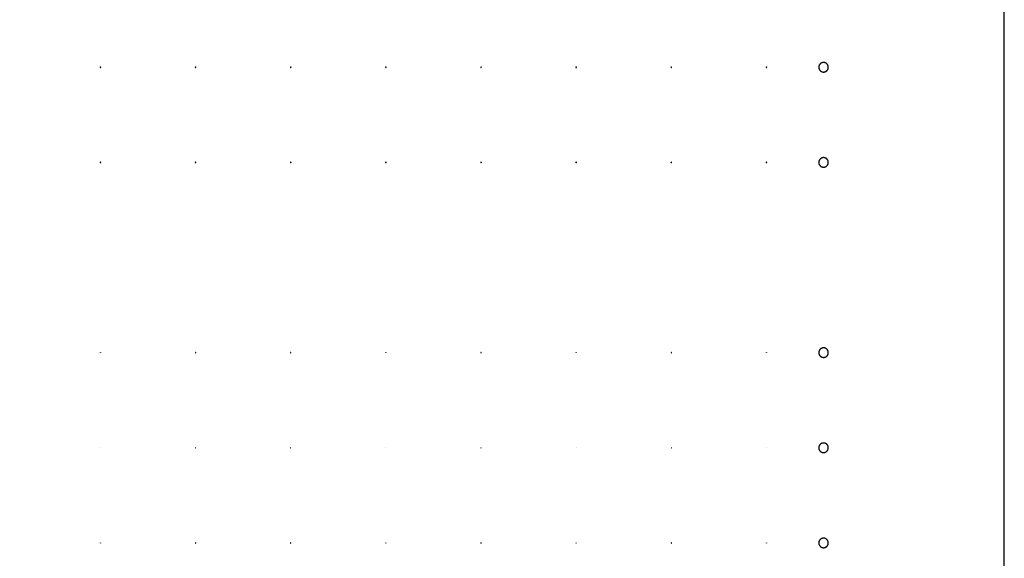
# Model space of a CAD drawing. Header units: millimetres. Extents: x 0 to 80, y 0 to 105.
# Tile 79 of 143: x 69.65 to 80, y 46.84 to 52.5. Entities that reach past the tile are written whole.
import ezdxf

# ---------------------------------------------------------------- set-up
doc = ezdxf.new("R2010")
doc.units = ezdxf.units.MM
doc.layers.add('CHROME', color=7, linetype='Continuous')
doc.layers.add('OUTLINE', color=1, linetype='Continuous')

msp = doc.modelspace()

# ---------------------------------------------------------------- linework, layer by layer
at = {"layer": 'CHROME'}
for points in [[(70.503, 52), (70.502, 52), (70.502, 52.001), (70.502, 52.001), (70.502, 52.002), (70.501, 52.002), (70.501, 52.002), (70.5, 52.002), (70.5, 52.003), (70.5, 52.002), (70.499, 52.002), (70.499, 52.002), (70.498, 52.002), (70.498, 52.001), (70.498, 52.001), (70.498, 52), (70.497, 52), (70.498, 52), (70.498, 51.999), (70.498, 51.999), (70.498, 51.998), (70.499, 51.998), (70.499, 51.998), (70.5, 51.998), (70.5, 51.997), (70.5, 51.998), (70.501, 51.998), (70.501, 51.998), (70.502, 51.998), (70.502, 51.999), (70.502, 51.999), (70.502, 52)], [(71.503, 52), (71.502, 52), (71.502, 52.001), (71.502, 52.001), (71.502, 52.002), (71.501, 52.002), (71.501, 52.002), (71.5, 52.002), (71.5, 52.003), (71.5, 52.002), (71.499, 52.002), (71.499, 52.002), (71.498, 52.002), (71.498, 52.001), (71.498, 52.001), (71.498, 52), (71.497, 52), (71.498, 52), (71.498, 51.999), (71.498, 51.999), (71.498, 51.998), (71.499, 51.998), (71.499, 51.998), (71.5, 51.998), (71.5, 51.997), (71.5, 51.998), (71.501, 51.998), (71.501, 51.998), (71.502, 51.998), (71.502, 51.999), (71.502, 51.999), (71.502, 52)], [(72.503, 52), (72.502, 52), (72.502, 52.001), (72.502, 52.001), (72.502, 52.002), (72.501, 52.002), (72.501, 52.002), (72.5, 52.002), (72.5, 52.003), (72.5, 52.002), (72.499, 52.002), (72.499, 52.002), (72.498, 52.002), (72.498, 52.001), (72.498, 52.001), (72.498, 52), (72.497, 52), (72.498, 52), (72.498, 51.999), (72.498, 51.999), (72.498, 51.998), (72.499, 51.998), (72.499, 51.998), (72.5, 51.998), (72.5, 51.997), (72.5, 51.998), (72.501, 51.998), (72.501, 51.998), (72.502, 51.998), (72.502, 51.999), (72.502, 51.999), (72.502, 52)], [(73.503, 52), (73.502, 52), (73.502, 52.001), (73.502, 52.001), (73.502, 52.002), (73.501, 52.002), (73.501, 52.002), (73.5, 52.002), (73.5, 52.003), (73.5, 52.002), (73.499, 52.002), (73.499, 52.002), (73.498, 52.002), (73.498, 52.001), (73.498, 52.001), (73.498, 52), (73.497, 52), (73.498, 52), (73.498, 51.999), (73.498, 51.999), (73.498, 51.998), (73.499, 51.998), (73.499, 51.998), (73.5, 51.998), (73.5, 51.997), (73.5, 51.998), (73.501, 51.998), (73.501, 51.998), (73.502, 51.998), (73.502, 51.999), (73.502, 51.999), (73.502, 52)], [(74.503, 52), (74.502, 52), (74.502, 52.001), (74.502, 52.001), (74.502, 52.002), (74.501, 52.002), (74.501, 52.002), (74.5, 52.002), (74.5, 52.003), (74.5, 52.002), (74.499, 52.002), (74.499, 52.002), (74.498, 52.002), (74.498, 52.001), (74.498, 52.001), (74.498, 52), (74.497, 52), (74.498, 52), (74.498, 51.999), (74.498, 51.999), (74.498, 51.998), (74.499, 51.998), (74.499, 51.998), (74.5, 51.998), (74.5, 51.997), (74.5, 51.998), (74.501, 51.998), (74.501, 51.998), (74.502, 51.998), (74.502, 51.999), (74.502, 51.999), (74.502, 52)], [(75.503, 52), (75.502, 52), (75.502, 52.001), (75.502, 52.001), (75.502, 52.002), (75.501, 52.002), (75.501, 52.002), (75.5, 52.002), (75.5, 52.003), (75.5, 52.002), (75.499, 52.002), (75.499, 52.002), (75.498, 52.002), (75.498, 52.001), (75.498, 52.001), (75.498, 52), (75.497, 52), (75.498, 52), (75.498, 51.999), (75.498, 51.999), (75.498, 51.998), (75.499, 51.998), (75.499, 51.998), (75.5, 51.998), (75.5, 51.997), (75.5, 51.998), (75.501, 51.998), (75.501, 51.998), (75.502, 51.998), (75.502, 51.999), (75.502, 51.999), (75.502, 52)], [(76.503, 52), (76.502, 52), (76.502, 52.001), (76.502, 52.001), (76.502, 52.002), (76.501, 52.002), (76.501, 52.002), (76.5, 52.002), (76.5, 52.003), (76.5, 52.002), (76.499, 52.002), (76.499, 52.002), (76.498, 52.002), (76.498, 52.001), (76.498, 52.001), (76.498, 52), (76.497, 52), (76.498, 52), (76.498, 51.999), (76.498, 51.999), (76.498, 51.998), (76.499, 51.998), (76.499, 51.998), (76.5, 51.998), (76.5, 51.997), (76.5, 51.998), (76.501, 51.998), (76.501, 51.998), (76.502, 51.998), (76.502, 51.999), (76.502, 51.999), (76.502, 52)], [(77.503, 52), (77.502, 52), (77.502, 52.001), (77.502, 52.001), (77.502, 52.002), (77.501, 52.002), (77.501, 52.002), (77.5, 52.002), (77.5, 52.003), (77.5, 52.002), (77.499, 52.002), (77.499, 52.002), (77.498, 52.002), (77.498, 52.001), (77.498, 52.001), (77.498, 52), (77.497, 52), (77.498, 52), (77.498, 51.999), (77.498, 51.999), (77.498, 51.998), (77.499, 51.998), (77.499, 51.998), (77.5, 51.998), (77.5, 51.997), (77.5, 51.998), (77.501, 51.998), (77.501, 51.998), (77.502, 51.998), (77.502, 51.999), (77.502, 51.999), (77.502, 52)], [(78.15, 52), (78.15, 52.002), (78.15, 52.005), (78.149, 52.007), (78.149, 52.01), (78.149, 52.012), (78.148, 52.015), (78.147, 52.017), (78.146, 52.019), (78.145, 52.021), (78.144, 52.024), (78.143, 52.026), (78.142, 52.028), (78.14, 52.03), (78.139, 52.032), (78.137, 52.034), (78.135, 52.035), (78.134, 52.037), (78.132, 52.039), (78.13, 52.04), (78.128, 52.042), (78.126, 52.043), (78.124, 52.044), (78.121, 52.045), (78.119, 52.046), (78.117, 52.047), (78.115, 52.048), (78.112, 52.049), (78.11, 52.049), (78.107, 52.049), (78.105, 52.05), (78.102, 52.05), (78.1, 52.05), (78.098, 52.05), (78.095, 52.05), (78.093, 52.049), (78.09, 52.049), (78.088, 52.049), (78.085, 52.048), (78.083, 52.047), (78.081, 52.046), (78.079, 52.045), (78.076, 52.044), (78.074, 52.043), (78.072, 52.042), (78.07, 52.04), (78.068, 52.039), (78.066, 52.037), (78.065, 52.035), (78.063, 52.034), (78.061, 52.032), (78.06, 52.03), (78.058, 52.028), (78.057, 52.026), (78.056, 52.024), (78.055, 52.021), (78.054, 52.019), (78.053, 52.017), (78.052, 52.015), (78.051, 52.012), (78.051, 52.01), (78.051, 52.007), (78.05, 52.005), (78.05, 52.002), (78.05, 52), (78.05, 51.998), (78.05, 51.995), (78.051, 51.993), (78.051, 51.99), (78.051, 51.988), (78.052, 51.985), (78.053, 51.983), (78.054, 51.981), (78.055, 51.979), (78.056, 51.976), (78.057, 51.974), (78.058, 51.972), (78.06, 51.97), (78.061, 51.968), (78.063, 51.966), (78.065, 51.965), (78.066, 51.963), (78.068, 51.961), (78.07, 51.96), (78.072, 51.958), (78.074, 51.957), (78.076, 51.956), (78.079, 51.955), (78.081, 51.954), (78.083, 51.953), (78.085, 51.952), (78.088, 51.951), (78.09, 51.951), (78.093, 51.951), (78.095, 51.95), (78.098, 51.95), (78.1, 51.95), (78.102, 51.95), (78.105, 51.95), (78.107, 51.951), (78.11, 51.951), (78.112, 51.951), (78.115, 51.952), (78.117, 51.953), (78.119, 51.954), (78.121, 51.955), (78.124, 51.956), (78.126, 51.957), (78.128, 51.958), (78.13, 51.96), (78.132, 51.961), (78.134, 51.963), (78.135, 51.965), (78.137, 51.966), (78.139, 51.968), (78.14, 51.97), (78.142, 51.972), (78.143, 51.974), (78.144, 51.976), (78.145, 51.979), (78.146, 51.981), (78.147, 51.983), (78.148, 51.985), (78.149, 51.988), (78.149, 51.99), (78.149, 51.993), (78.15, 51.995), (78.15, 51.998)], [(78.15, 51), (78.15, 51.002), (78.15, 51.005), (78.149, 51.007), (78.149, 51.01), (78.149, 51.012), (78.148, 51.015), (78.147, 51.017), (78.146, 51.019), (78.145, 51.021), (78.144, 51.024), (78.143, 51.026), (78.142, 51.028), (78.14, 51.03), (78.139, 51.032), (78.137, 51.034), (78.135, 51.035), (78.134, 51.037), (78.132, 51.039), (78.13, 51.04), (78.128, 51.042), (78.126, 51.043), (78.124, 51.044), (78.121, 51.045), (78.119, 51.046), (78.117, 51.047), (78.115, 51.048), (78.112, 51.049), (78.11, 51.049), (78.107, 51.049), (78.105, 51.05), (78.102, 51.05), (78.1, 51.05), (78.098, 51.05), (78.095, 51.05), (78.093, 51.049), (78.09, 51.049), (78.088, 51.049), (78.085, 51.048), (78.083, 51.047), (78.081, 51.046), (78.079, 51.045), (78.076, 51.044), (78.074, 51.043), (78.072, 51.042), (78.07, 51.04), (78.068, 51.039), (78.066, 51.037), (78.065, 51.035), (78.063, 51.034), (78.061, 51.032), (78.06, 51.03), (78.058, 51.028), (78.057, 51.026), (78.056, 51.024), (78.055, 51.021), (78.054, 51.019), (78.053, 51.017), (78.052, 51.015), (78.051, 51.012), (78.051, 51.01), (78.051, 51.007), (78.05, 51.005), (78.05, 51.002), (78.05, 51), (78.05, 50.998), (78.05, 50.995), (78.051, 50.993), (78.051, 50.99), (78.051, 50.988), (78.052, 50.985), (78.053, 50.983), (78.054, 50.981), (78.055, 50.979), (78.056, 50.976), (78.057, 50.974), (78.058, 50.972), (78.06, 50.97), (78.061, 50.968), (78.063, 50.966), (78.065, 50.965), (78.066, 50.963), (78.068, 50.961), (78.07, 50.96), (78.072, 50.958), (78.074, 50.957), (78.076, 50.956), (78.079, 50.955), (78.081, 50.954), (78.083, 50.953), (78.085, 50.952), (78.088, 50.951), (78.09, 50.951), (78.093, 50.951), (78.095, 50.95), (78.098, 50.95), (78.1, 50.95), (78.102, 50.95), (78.105, 50.95), (78.107, 50.951), (78.11, 50.951), (78.112, 50.951), (78.115, 50.952), (78.117, 50.953), (78.119, 50.954), (78.121, 50.955), (78.124, 50.956), (78.126, 50.957), (78.128, 50.958), (78.13, 50.96), (78.132, 50.961), (78.134, 50.963), (78.135, 50.965), (78.137, 50.966), (78.139, 50.968), (78.14, 50.97), (78.142, 50.972), (78.143, 50.974), (78.144, 50.976), (78.145, 50.979), (78.146, 50.981), (78.147, 50.983), (78.148, 50.985), (78.149, 50.988), (78.149, 50.99), (78.149, 50.993), (78.15, 50.995), (78.15, 50.998)], [(70.503, 51), (70.502, 51), (70.502, 51.001), (70.502, 51.001), (70.502, 51.002), (70.501, 51.002), (70.501, 51.002), (70.5, 51.002), (70.5, 51.003), (70.5, 51.002), (70.499, 51.002), (70.499, 51.002), (70.498, 51.002), (70.498, 51.001), (70.498, 51.001), (70.498, 51), (70.497, 51), (70.498, 51), (70.498, 50.999), (70.498, 50.999), (70.498, 50.998), (70.499, 50.998), (70.499, 50.998), (70.5, 50.998), (70.5, 50.997), (70.5, 50.998), (70.501, 50.998), (70.501, 50.998), (70.502, 50.998), (70.502, 50.999), (70.502, 50.999), (70.502, 51)], [(71.503, 51), (71.502, 51), (71.502, 51.001), (71.502, 51.001), (71.502, 51.002), (71.501, 51.002), (71.501, 51.002), (71.5, 51.002), (71.5, 51.003), (71.5, 51.002), (71.499, 51.002), (71.499, 51.002), (71.498, 51.002), (71.498, 51.001), (71.498, 51.001), (71.498, 51), (71.497, 51), (71.498, 51), (71.498, 50.999), (71.498, 50.999), (71.498, 50.998), (71.499, 50.998), (71.499, 50.998), (71.5, 50.998), (71.5, 50.997), (71.5, 50.998), (71.501, 50.998), (71.501, 50.998), (71.502, 50.998), (71.502, 50.999), (71.502, 50.999), (71.502, 51)], [(72.503, 51), (72.502, 51), (72.502, 51.001), (72.502, 51.001), (72.502, 51.002), (72.501, 51.002), (72.501, 51.002), (72.5, 51.002), (72.5, 51.003), (72.5, 51.002), (72.499, 51.002), (72.499, 51.002), (72.498, 51.002), (72.498, 51.001), (72.498, 51.001), (72.498, 51), (72.497, 51), (72.498, 51), (72.498, 50.999), (72.498, 50.999), (72.498, 50.998), (72.499, 50.998), (72.499, 50.998), (72.5, 50.998), (72.5, 50.997), (72.5, 50.998), (72.501, 50.998), (72.501, 50.998), (72.502, 50.998), (72.502, 50.999), (72.502, 50.999), (72.502, 51)], [(73.503, 51), (73.502, 51), (73.502, 51.001), (73.502, 51.001), (73.502, 51.002), (73.501, 51.002), (73.501, 51.002), (73.5, 51.002), (73.5, 51.003), (73.5, 51.002), (73.499, 51.002), (73.499, 51.002), (73.498, 51.002), (73.498, 51.001), (73.498, 51.001), (73.498, 51), (73.497, 51), (73.498, 51), (73.498, 50.999), (73.498, 50.999), (73.498, 50.998), (73.499, 50.998), (73.499, 50.998), (73.5, 50.998), (73.5, 50.997), (73.5, 50.998), (73.501, 50.998), (73.501, 50.998), (73.502, 50.998), (73.502, 50.999), (73.502, 50.999), (73.502, 51)], [(74.503, 51), (74.502, 51), (74.502, 51.001), (74.502, 51.001), (74.502, 51.002), (74.501, 51.002), (74.501, 51.002), (74.5, 51.002), (74.5, 51.003), (74.5, 51.002), (74.499, 51.002), (74.499, 51.002), (74.498, 51.002), (74.498, 51.001), (74.498, 51.001), (74.498, 51), (74.497, 51), (74.498, 51), (74.498, 50.999), (74.498, 50.999), (74.498, 50.998), (74.499, 50.998), (74.499, 50.998), (74.5, 50.998), (74.5, 50.997), (74.5, 50.998), (74.501, 50.998), (74.501, 50.998), (74.502, 50.998), (74.502, 50.999), (74.502, 50.999), (74.502, 51)], [(75.503, 51), (75.502, 51), (75.502, 51.001), (75.502, 51.001), (75.502, 51.002), (75.501, 51.002), (75.501, 51.002), (75.5, 51.002), (75.5, 51.003), (75.5, 51.002), (75.499, 51.002), (75.499, 51.002), (75.498, 51.002), (75.498, 51.001), (75.498, 51.001), (75.498, 51), (75.497, 51), (75.498, 51), (75.498, 50.999), (75.498, 50.999), (75.498, 50.998), (75.499, 50.998), (75.499, 50.998), (75.5, 50.998), (75.5, 50.997), (75.5, 50.998), (75.501, 50.998), (75.501, 50.998), (75.502, 50.998), (75.502, 50.999), (75.502, 50.999), (75.502, 51)], [(76.503, 51), (76.502, 51), (76.502, 51.001), (76.502, 51.001), (76.502, 51.002), (76.501, 51.002), (76.501, 51.002), (76.5, 51.002), (76.5, 51.003), (76.5, 51.002), (76.499, 51.002), (76.499, 51.002), (76.498, 51.002), (76.498, 51.001), (76.498, 51.001), (76.498, 51), (76.497, 51), (76.498, 51), (76.498, 50.999), (76.498, 50.999), (76.498, 50.998), (76.499, 50.998), (76.499, 50.998), (76.5, 50.998), (76.5, 50.997), (76.5, 50.998), (76.501, 50.998), (76.501, 50.998), (76.502, 50.998), (76.502, 50.999), (76.502, 50.999), (76.502, 51)], [(77.503, 51), (77.502, 51), (77.502, 51.001), (77.502, 51.001), (77.502, 51.002), (77.501, 51.002), (77.501, 51.002), (77.5, 51.002), (77.5, 51.003), (77.5, 51.002), (77.499, 51.002), (77.499, 51.002), (77.498, 51.002), (77.498, 51.001), (77.498, 51.001), (77.498, 51), (77.497, 51), (77.498, 51), (77.498, 50.999), (77.498, 50.999), (77.498, 50.998), (77.499, 50.998), (77.499, 50.998), (77.5, 50.998), (77.5, 50.997), (77.5, 50.998), (77.501, 50.998), (77.501, 50.998), (77.502, 50.998), (77.502, 50.999), (77.502, 50.999), (77.502, 51)], [(70.501, 49), (70.501, 49), (70.501, 49), (70.501, 49.001), (70.501, 49.001), (70.501, 49.001), (70.5, 49.001), (70.5, 49.001), (70.5, 49.001), (70.5, 49.001), (70.5, 49.001), (70.499, 49.001), (70.499, 49.001), (70.499, 49.001), (70.499, 49), (70.499, 49), (70.499, 49), (70.499, 49), (70.499, 49), (70.499, 48.999), (70.499, 48.999), (70.499, 48.999), (70.5, 48.999), (70.5, 48.999), (70.5, 48.999), (70.5, 48.999), (70.5, 48.999), (70.501, 48.999), (70.501, 48.999), (70.501, 48.999), (70.501, 49), (70.501, 49)], [(71.501, 49), (71.501, 49), (71.501, 49), (71.501, 49.001), (71.501, 49.001), (71.501, 49.001), (71.5, 49.001), (71.5, 49.001), (71.5, 49.001), (71.5, 49.001), (71.5, 49.001), (71.499, 49.001), (71.499, 49.001), (71.499, 49.001), (71.499, 49), (71.499, 49), (71.499, 49), (71.499, 49), (71.499, 49), (71.499, 48.999), (71.499, 48.999), (71.499, 48.999), (71.5, 48.999), (71.5, 48.999), (71.5, 48.999), (71.5, 48.999), (71.5, 48.999), (71.501, 48.999), (71.501, 48.999), (71.501, 48.999), (71.501, 49), (71.501, 49)], [(72.501, 49), (72.501, 49), (72.501, 49), (72.501, 49.001), (72.501, 49.001), (72.501, 49.001), (72.5, 49.001), (72.5, 49.001), (72.5, 49.001), (72.5, 49.001), (72.5, 49.001), (72.499, 49.001), (72.499, 49.001), (72.499, 49.001), (72.499, 49), (72.499, 49), (72.499, 49), (72.499, 49), (72.499, 49), (72.499, 48.999), (72.499, 48.999), (72.499, 48.999), (72.5, 48.999), (72.5, 48.999), (72.5, 48.999), (72.5, 48.999), (72.5, 48.999), (72.501, 48.999), (72.501, 48.999), (72.501, 48.999), (72.501, 49), (72.501, 49)], [(73.501, 49), (73.501, 49), (73.501, 49), (73.501, 49.001), (73.501, 49.001), (73.501, 49.001), (73.5, 49.001), (73.5, 49.001), (73.5, 49.001), (73.5, 49.001), (73.5, 49.001), (73.499, 49.001), (73.499, 49.001), (73.499, 49.001), (73.499, 49), (73.499, 49), (73.499, 49), (73.499, 49), (73.499, 49), (73.499, 48.999), (73.499, 48.999), (73.499, 48.999), (73.5, 48.999), (73.5, 48.999), (73.5, 48.999), (73.5, 48.999), (73.5, 48.999), (73.501, 48.999), (73.501, 48.999), (73.501, 48.999), (73.501, 49), (73.501, 49)], [(74.501, 49), (74.501, 49), (74.501, 49), (74.501, 49.001), (74.501, 49.001), (74.501, 49.001), (74.5, 49.001), (74.5, 49.001), (74.5, 49.001), (74.5, 49.001), (74.5, 49.001), (74.499, 49.001), (74.499, 49.001), (74.499, 49.001), (74.499, 49), (74.499, 49), (74.499, 49), (74.499, 49), (74.499, 49), (74.499, 48.999), (74.499, 48.999), (74.499, 48.999), (74.5, 48.999), (74.5, 48.999), (74.5, 48.999), (74.5, 48.999), (74.5, 48.999), (74.501, 48.999), (74.501, 48.999), (74.501, 48.999), (74.501, 49), (74.501, 49)], [(75.501, 49), (75.501, 49), (75.501, 49), (75.501, 49.001), (75.501, 49.001), (75.501, 49.001), (75.5, 49.001), (75.5, 49.001), (75.5, 49.001), (75.5, 49.001), (75.5, 49.001), (75.499, 49.001), (75.499, 49.001), (75.499, 49.001), (75.499, 49), (75.499, 49), (75.499, 49), (75.499, 49), (75.499, 49), (75.499, 48.999), (75.499, 48.999), (75.499, 48.999), (75.5, 48.999), (75.5, 48.999), (75.5, 48.999), (75.5, 48.999), (75.5, 48.999), (75.501, 48.999), (75.501, 48.999), (75.501, 48.999), (75.501, 49), (75.501, 49)], [(76.501, 49), (76.501, 49), (76.501, 49), (76.501, 49.001), (76.501, 49.001), (76.501, 49.001), (76.5, 49.001), (76.5, 49.001), (76.5, 49.001), (76.5, 49.001), (76.5, 49.001), (76.499, 49.001), (76.499, 49.001), (76.499, 49.001), (76.499, 49), (76.499, 49), (76.499, 49), (76.499, 49), (76.499, 49), (76.499, 48.999), (76.499, 48.999), (76.499, 48.999), (76.5, 48.999), (76.5, 48.999), (76.5, 48.999), (76.5, 48.999), (76.5, 48.999), (76.501, 48.999), (76.501, 48.999), (76.501, 48.999), (76.501, 49), (76.501, 49)], [(77.501, 49), (77.501, 49), (77.501, 49), (77.501, 49.001), (77.501, 49.001), (77.501, 49.001), (77.5, 49.001), (77.5, 49.001), (77.5, 49.001), (77.5, 49.001), (77.5, 49.001), (77.499, 49.001), (77.499, 49.001), (77.499, 49.001), (77.499, 49), (77.499, 49), (77.499, 49), (77.499, 49), (77.499, 49), (77.499, 48.999), (77.499, 48.999), (77.499, 48.999), (77.5, 48.999), (77.5, 48.999), (77.5, 48.999), (77.5, 48.999), (77.5, 48.999), (77.501, 48.999), (77.501, 48.999), (77.501, 48.999), (77.501, 49), (77.501, 49)], [(78.15, 49), (78.15, 49.002), (78.15, 49.005), (78.149, 49.007), (78.149, 49.01), (78.149, 49.012), (78.148, 49.015), (78.147, 49.017), (78.146, 49.019), (78.145, 49.021), (78.144, 49.024), (78.143, 49.026), (78.142, 49.028), (78.14, 49.03), (78.139, 49.032), (78.137, 49.034), (78.135, 49.035), (78.134, 49.037), (78.132, 49.039), (78.13, 49.04), (78.128, 49.042), (78.126, 49.043), (78.124, 49.044), (78.121, 49.045), (78.119, 49.046), (78.117, 49.047), (78.115, 49.048), (78.112, 49.049), (78.11, 49.049), (78.107, 49.049), (78.105, 49.05), (78.102, 49.05), (78.1, 49.05), (78.098, 49.05), (78.095, 49.05), (78.093, 49.049), (78.09, 49.049), (78.088, 49.049), (78.085, 49.048), (78.083, 49.047), (78.081, 49.046), (78.079, 49.045), (78.076, 49.044), (78.074, 49.043), (78.072, 49.042), (78.07, 49.04), (78.068, 49.039), (78.066, 49.037), (78.065, 49.035), (78.063, 49.034), (78.061, 49.032), (78.06, 49.03), (78.058, 49.028), (78.057, 49.026), (78.056, 49.024), (78.055, 49.021), (78.054, 49.019), (78.053, 49.017), (78.052, 49.015), (78.051, 49.012), (78.051, 49.01), (78.051, 49.007), (78.05, 49.005), (78.05, 49.002), (78.05, 49), (78.05, 48.998), (78.05, 48.995), (78.051, 48.993), (78.051, 48.99), (78.051, 48.988), (78.052, 48.985), (78.053, 48.983), (78.054, 48.981), (78.055, 48.979), (78.056, 48.976), (78.057, 48.974), (78.058, 48.972), (78.06, 48.97), (78.061, 48.968), (78.063, 48.966), (78.065, 48.965), (78.066, 48.963), (78.068, 48.961), (78.07, 48.96), (78.072, 48.958), (78.074, 48.957), (78.076, 48.956), (78.079, 48.955), (78.081, 48.954), (78.083, 48.953), (78.085, 48.952), (78.088, 48.951), (78.09, 48.951), (78.093, 48.951), (78.095, 48.95), (78.098, 48.95), (78.1, 48.95), (78.102, 48.95), (78.105, 48.95), (78.107, 48.951), (78.11, 48.951), (78.112, 48.951), (78.115, 48.952), (78.117, 48.953), (78.119, 48.954), (78.121, 48.955), (78.124, 48.956), (78.126, 48.957), (78.128, 48.958), (78.13, 48.96), (78.132, 48.961), (78.134, 48.963), (78.135, 48.965), (78.137, 48.966), (78.139, 48.968), (78.14, 48.97), (78.142, 48.972), (78.143, 48.974), (78.144, 48.976), (78.145, 48.979), (78.146, 48.981), (78.147, 48.983), (78.148, 48.985), (78.149, 48.988), (78.149, 48.99), (78.149, 48.993), (78.15, 48.995), (78.15, 48.998)], [(78.15, 48), (78.15, 48.002), (78.15, 48.005), (78.149, 48.007), (78.149, 48.01), (78.149, 48.012), (78.148, 48.015), (78.147, 48.017), (78.146, 48.019), (78.145, 48.021), (78.144, 48.024), (78.143, 48.026), (78.142, 48.028), (78.14, 48.03), (78.139, 48.032), (78.137, 48.034), (78.135, 48.035), (78.134, 48.037), (78.132, 48.039), (78.13, 48.04), (78.128, 48.042), (78.126, 48.043), (78.124, 48.044), (78.121, 48.045), (78.119, 48.046), (78.117, 48.047), (78.115, 48.048), (78.112, 48.049), (78.11, 48.049), (78.107, 48.049), (78.105, 48.05), (78.102, 48.05), (78.1, 48.05), (78.098, 48.05), (78.095, 48.05), (78.093, 48.049), (78.09, 48.049), (78.088, 48.049), (78.085, 48.048), (78.083, 48.047), (78.081, 48.046), (78.079, 48.045), (78.076, 48.044), (78.074, 48.043), (78.072, 48.042), (78.07, 48.04), (78.068, 48.039), (78.066, 48.037), (78.065, 48.035), (78.063, 48.034), (78.061, 48.032), (78.06, 48.03), (78.058, 48.028), (78.057, 48.026), (78.056, 48.024), (78.055, 48.021), (78.054, 48.019), (78.053, 48.017), (78.052, 48.015), (78.051, 48.012), (78.051, 48.01), (78.051, 48.007), (78.05, 48.005), (78.05, 48.002), (78.05, 48), (78.05, 47.998), (78.05, 47.995), (78.051, 47.993), (78.051, 47.99), (78.051, 47.988), (78.052, 47.985), (78.053, 47.983), (78.054, 47.981), (78.055, 47.979), (78.056, 47.976), (78.057, 47.974), (78.058, 47.972), (78.06, 47.97), (78.061, 47.968), (78.063, 47.966), (78.065, 47.965), (78.066, 47.963), (78.068, 47.961), (78.07, 47.96), (78.072, 47.958), (78.074, 47.957), (78.076, 47.956), (78.079, 47.955), (78.081, 47.954), (78.083, 47.953), (78.085, 47.952), (78.088, 47.951), (78.09, 47.951), (78.093, 47.951), (78.095, 47.95), (78.098, 47.95), (78.1, 47.95), (78.102, 47.95), (78.105, 47.95), (78.107, 47.951), (78.11, 47.951), (78.112, 47.951), (78.115, 47.952), (78.117, 47.953), (78.119, 47.954), (78.121, 47.955), (78.124, 47.956), (78.126, 47.957), (78.128, 47.958), (78.13, 47.96), (78.132, 47.961), (78.134, 47.963), (78.135, 47.965), (78.137, 47.966), (78.139, 47.968), (78.14, 47.97), (78.142, 47.972), (78.143, 47.974), (78.144, 47.976), (78.145, 47.979), (78.146, 47.981), (78.147, 47.983), (78.148, 47.985), (78.149, 47.988), (78.149, 47.99), (78.149, 47.993), (78.15, 47.995), (78.15, 47.998)], [(70.501, 48), (70.501, 48), (70.501, 48), (70.501, 48.001), (70.501, 48.001), (70.501, 48.001), (70.5, 48.001), (70.5, 48.001), (70.5, 48.001), (70.5, 48.001), (70.5, 48.001), (70.499, 48.001), (70.499, 48.001), (70.499, 48.001), (70.499, 48), (70.499, 48), (70.499, 48), (70.499, 48), (70.499, 48), (70.499, 47.999), (70.499, 47.999), (70.499, 47.999), (70.5, 47.999), (70.5, 47.999), (70.5, 47.999), (70.5, 47.999), (70.5, 47.999), (70.501, 47.999), (70.501, 47.999), (70.501, 47.999), (70.501, 48), (70.501, 48)], [(71.501, 48), (71.501, 48), (71.501, 48), (71.501, 48.001), (71.501, 48.001), (71.501, 48.001), (71.5, 48.001), (71.5, 48.001), (71.5, 48.001), (71.5, 48.001), (71.5, 48.001), (71.499, 48.001), (71.499, 48.001), (71.499, 48.001), (71.499, 48), (71.499, 48), (71.499, 48), (71.499, 48), (71.499, 48), (71.499, 47.999), (71.499, 47.999), (71.499, 47.999), (71.5, 47.999), (71.5, 47.999), (71.5, 47.999), (71.5, 47.999), (71.5, 47.999), (71.501, 47.999), (71.501, 47.999), (71.501, 47.999), (71.501, 48), (71.501, 48)], [(72.501, 48), (72.501, 48), (72.501, 48), (72.501, 48.001), (72.501, 48.001), (72.501, 48.001), (72.5, 48.001), (72.5, 48.001), (72.5, 48.001), (72.5, 48.001), (72.5, 48.001), (72.499, 48.001), (72.499, 48.001), (72.499, 48.001), (72.499, 48), (72.499, 48), (72.499, 48), (72.499, 48), (72.499, 48), (72.499, 47.999), (72.499, 47.999), (72.499, 47.999), (72.5, 47.999), (72.5, 47.999), (72.5, 47.999), (72.5, 47.999), (72.5, 47.999), (72.501, 47.999), (72.501, 47.999), (72.501, 47.999), (72.501, 48), (72.501, 48)], [(73.501, 48), (73.501, 48), (73.501, 48), (73.501, 48.001), (73.501, 48.001), (73.501, 48.001), (73.5, 48.001), (73.5, 48.001), (73.5, 48.001), (73.5, 48.001), (73.5, 48.001), (73.499, 48.001), (73.499, 48.001), (73.499, 48.001), (73.499, 48), (73.499, 48), (73.499, 48), (73.499, 48), (73.499, 48), (73.499, 47.999), (73.499, 47.999), (73.499, 47.999), (73.5, 47.999), (73.5, 47.999), (73.5, 47.999), (73.5, 47.999), (73.5, 47.999), (73.501, 47.999), (73.501, 47.999), (73.501, 47.999), (73.501, 48), (73.501, 48)], [(74.501, 48), (74.501, 48), (74.501, 48), (74.501, 48.001), (74.501, 48.001), (74.501, 48.001), (74.5, 48.001), (74.5, 48.001), (74.5, 48.001), (74.5, 48.001), (74.5, 48.001), (74.499, 48.001), (74.499, 48.001), (74.499, 48.001), (74.499, 48), (74.499, 48), (74.499, 48), (74.499, 48), (74.499, 48), (74.499, 47.999), (74.499, 47.999), (74.499, 47.999), (74.5, 47.999), (74.5, 47.999), (74.5, 47.999), (74.5, 47.999), (74.5, 47.999), (74.501, 47.999), (74.501, 47.999), (74.501, 47.999), (74.501, 48), (74.501, 48)], [(75.501, 48), (75.501, 48), (75.501, 48), (75.501, 48.001), (75.501, 48.001), (75.501, 48.001), (75.5, 48.001), (75.5, 48.001), (75.5, 48.001), (75.5, 48.001), (75.5, 48.001), (75.499, 48.001), (75.499, 48.001), (75.499, 48.001), (75.499, 48), (75.499, 48), (75.499, 48), (75.499, 48), (75.499, 48), (75.499, 47.999), (75.499, 47.999), (75.499, 47.999), (75.5, 47.999), (75.5, 47.999), (75.5, 47.999), (75.5, 47.999), (75.5, 47.999), (75.501, 47.999), (75.501, 47.999), (75.501, 47.999), (75.501, 48), (75.501, 48)], [(76.501, 48), (76.501, 48), (76.501, 48), (76.501, 48.001), (76.501, 48.001), (76.501, 48.001), (76.5, 48.001), (76.5, 48.001), (76.5, 48.001), (76.5, 48.001), (76.5, 48.001), (76.499, 48.001), (76.499, 48.001), (76.499, 48.001), (76.499, 48), (76.499, 48), (76.499, 48), (76.499, 48), (76.499, 48), (76.499, 47.999), (76.499, 47.999), (76.499, 47.999), (76.5, 47.999), (76.5, 47.999), (76.5, 47.999), (76.5, 47.999), (76.5, 47.999), (76.501, 47.999), (76.501, 47.999), (76.501, 47.999), (76.501, 48), (76.501, 48)], [(77.501, 48), (77.501, 48), (77.501, 48), (77.501, 48.001), (77.501, 48.001), (77.501, 48.001), (77.5, 48.001), (77.5, 48.001), (77.5, 48.001), (77.5, 48.001), (77.5, 48.001), (77.499, 48.001), (77.499, 48.001), (77.499, 48.001), (77.499, 48), (77.499, 48), (77.499, 48), (77.499, 48), (77.499, 48), (77.499, 47.999), (77.499, 47.999), (77.499, 47.999), (77.5, 47.999), (77.5, 47.999), (77.5, 47.999), (77.5, 47.999), (77.5, 47.999), (77.501, 47.999), (77.501, 47.999), (77.501, 47.999), (77.501, 48), (77.501, 48)], [(70.501, 47), (70.501, 47), (70.501, 47), (70.501, 47.001), (70.501, 47.001), (70.501, 47.001), (70.5, 47.001), (70.5, 47.001), (70.5, 47.001), (70.5, 47.001), (70.5, 47.001), (70.499, 47.001), (70.499, 47.001), (70.499, 47.001), (70.499, 47), (70.499, 47), (70.499, 47), (70.499, 47), (70.499, 47), (70.499, 46.999), (70.499, 46.999), (70.499, 46.999), (70.5, 46.999), (70.5, 46.999), (70.5, 46.999), (70.5, 46.999), (70.5, 46.999), (70.501, 46.999), (70.501, 46.999), (70.501, 46.999), (70.501, 47), (70.501, 47)], [(71.501, 47), (71.501, 47), (71.501, 47), (71.501, 47.001), (71.501, 47.001), (71.501, 47.001), (71.5, 47.001), (71.5, 47.001), (71.5, 47.001), (71.5, 47.001), (71.5, 47.001), (71.499, 47.001), (71.499, 47.001), (71.499, 47.001), (71.499, 47), (71.499, 47), (71.499, 47), (71.499, 47), (71.499, 47), (71.499, 46.999), (71.499, 46.999), (71.499, 46.999), (71.5, 46.999), (71.5, 46.999), (71.5, 46.999), (71.5, 46.999), (71.5, 46.999), (71.501, 46.999), (71.501, 46.999), (71.501, 46.999), (71.501, 47), (71.501, 47)], [(72.501, 47), (72.501, 47), (72.501, 47), (72.501, 47.001), (72.501, 47.001), (72.501, 47.001), (72.5, 47.001), (72.5, 47.001), (72.5, 47.001), (72.5, 47.001), (72.5, 47.001), (72.499, 47.001), (72.499, 47.001), (72.499, 47.001), (72.499, 47), (72.499, 47), (72.499, 47), (72.499, 47), (72.499, 47), (72.499, 46.999), (72.499, 46.999), (72.499, 46.999), (72.5, 46.999), (72.5, 46.999), (72.5, 46.999), (72.5, 46.999), (72.5, 46.999), (72.501, 46.999), (72.501, 46.999), (72.501, 46.999), (72.501, 47), (72.501, 47)], [(73.501, 47), (73.501, 47), (73.501, 47), (73.501, 47.001), (73.501, 47.001), (73.501, 47.001), (73.5, 47.001), (73.5, 47.001), (73.5, 47.001), (73.5, 47.001), (73.5, 47.001), (73.499, 47.001), (73.499, 47.001), (73.499, 47.001), (73.499, 47), (73.499, 47), (73.499, 47), (73.499, 47), (73.499, 47), (73.499, 46.999), (73.499, 46.999), (73.499, 46.999), (73.5, 46.999), (73.5, 46.999), (73.5, 46.999), (73.5, 46.999), (73.5, 46.999), (73.501, 46.999), (73.501, 46.999), (73.501, 46.999), (73.501, 47), (73.501, 47)], [(74.501, 47), (74.501, 47), (74.501, 47), (74.501, 47.001), (74.501, 47.001), (74.501, 47.001), (74.5, 47.001), (74.5, 47.001), (74.5, 47.001), (74.5, 47.001), (74.5, 47.001), (74.499, 47.001), (74.499, 47.001), (74.499, 47.001), (74.499, 47), (74.499, 47), (74.499, 47), (74.499, 47), (74.499, 47), (74.499, 46.999), (74.499, 46.999), (74.499, 46.999), (74.5, 46.999), (74.5, 46.999), (74.5, 46.999), (74.5, 46.999), (74.5, 46.999), (74.501, 46.999), (74.501, 46.999), (74.501, 46.999), (74.501, 47), (74.501, 47)], [(75.501, 47), (75.501, 47), (75.501, 47), (75.501, 47.001), (75.501, 47.001), (75.501, 47.001), (75.5, 47.001), (75.5, 47.001), (75.5, 47.001), (75.5, 47.001), (75.5, 47.001), (75.499, 47.001), (75.499, 47.001), (75.499, 47.001), (75.499, 47), (75.499, 47), (75.499, 47), (75.499, 47), (75.499, 47), (75.499, 46.999), (75.499, 46.999), (75.499, 46.999), (75.5, 46.999), (75.5, 46.999), (75.5, 46.999), (75.5, 46.999), (75.5, 46.999), (75.501, 46.999), (75.501, 46.999), (75.501, 46.999), (75.501, 47), (75.501, 47)], [(76.501, 47), (76.501, 47), (76.501, 47), (76.501, 47.001), (76.501, 47.001), (76.501, 47.001), (76.5, 47.001), (76.5, 47.001), (76.5, 47.001), (76.5, 47.001), (76.5, 47.001), (76.499, 47.001), (76.499, 47.001), (76.499, 47.001), (76.499, 47), (76.499, 47), (76.499, 47), (76.499, 47), (76.499, 47), (76.499, 46.999), (76.499, 46.999), (76.499, 46.999), (76.5, 46.999), (76.5, 46.999), (76.5, 46.999), (76.5, 46.999), (76.5, 46.999), (76.501, 46.999), (76.501, 46.999), (76.501, 46.999), (76.501, 47), (76.501, 47)], [(77.501, 47), (77.501, 47), (77.501, 47), (77.501, 47.001), (77.501, 47.001), (77.501, 47.001), (77.5, 47.001), (77.5, 47.001), (77.5, 47.001), (77.5, 47.001), (77.5, 47.001), (77.499, 47.001), (77.499, 47.001), (77.499, 47.001), (77.499, 47), (77.499, 47), (77.499, 47), (77.499, 47), (77.499, 47), (77.499, 46.999), (77.499, 46.999), (77.499, 46.999), (77.5, 46.999), (77.5, 46.999), (77.5, 46.999), (77.5, 46.999), (77.5, 46.999), (77.501, 46.999), (77.501, 46.999), (77.501, 46.999), (77.501, 47), (77.501, 47)], [(78.15, 47), (78.15, 47.002), (78.15, 47.005), (78.149, 47.007), (78.149, 47.01), (78.149, 47.012), (78.148, 47.015), (78.147, 47.017), (78.146, 47.019), (78.145, 47.021), (78.144, 47.024), (78.143, 47.026), (78.142, 47.028), (78.14, 47.03), (78.139, 47.032), (78.137, 47.034), (78.135, 47.035), (78.134, 47.037), (78.132, 47.039), (78.13, 47.04), (78.128, 47.042), (78.126, 47.043), (78.124, 47.044), (78.121, 47.045), (78.119, 47.046), (78.117, 47.047), (78.115, 47.048), (78.112, 47.049), (78.11, 47.049), (78.107, 47.049), (78.105, 47.05), (78.102, 47.05), (78.1, 47.05), (78.098, 47.05), (78.095, 47.05), (78.093, 47.049), (78.09, 47.049), (78.088, 47.049), (78.085, 47.048), (78.083, 47.047), (78.081, 47.046), (78.079, 47.045), (78.076, 47.044), (78.074, 47.043), (78.072, 47.042), (78.07, 47.04), (78.068, 47.039), (78.066, 47.037), (78.065, 47.035), (78.063, 47.034), (78.061, 47.032), (78.06, 47.03), (78.058, 47.028), (78.057, 47.026), (78.056, 47.024), (78.055, 47.021), (78.054, 47.019), (78.053, 47.017), (78.052, 47.015), (78.051, 47.012), (78.051, 47.01), (78.051, 47.007), (78.05, 47.005), (78.05, 47.002), (78.05, 47), (78.05, 46.998), (78.05, 46.995), (78.051, 46.993), (78.051, 46.99), (78.051, 46.988), (78.052, 46.985), (78.053, 46.983), (78.054, 46.981), (78.055, 46.979), (78.056, 46.976), (78.057, 46.974), (78.058, 46.972), (78.06, 46.97), (78.061, 46.968), (78.063, 46.966), (78.065, 46.965), (78.066, 46.963), (78.068, 46.961), (78.07, 46.96), (78.072, 46.958), (78.074, 46.957), (78.076, 46.956), (78.079, 46.955), (78.081, 46.954), (78.083, 46.953), (78.085, 46.952), (78.088, 46.951), (78.09, 46.951), (78.093, 46.951), (78.095, 46.95), (78.098, 46.95), (78.1, 46.95), (78.102, 46.95), (78.105, 46.95), (78.107, 46.951), (78.11, 46.951), (78.112, 46.951), (78.115, 46.952), (78.117, 46.953), (78.119, 46.954), (78.121, 46.955), (78.124, 46.956), (78.126, 46.957), (78.128, 46.958), (78.13, 46.96), (78.132, 46.961), (78.134, 46.963), (78.135, 46.965), (78.137, 46.966), (78.139, 46.968), (78.14, 46.97), (78.142, 46.972), (78.143, 46.974), (78.144, 46.976), (78.145, 46.979), (78.146, 46.981), (78.147, 46.983), (78.148, 46.985), (78.149, 46.988), (78.149, 46.99), (78.149, 46.993), (78.15, 46.995), (78.15, 46.998)]]:
    msp.add_lwpolyline(points, close=True, dxfattribs=at)
at = {"layer": 'OUTLINE'}
msp.add_lwpolyline([(0, 0), (80, 0), (80, 105), (0, 105)], close=True, dxfattribs=at)

doc.saveas('drawing.dxf')
